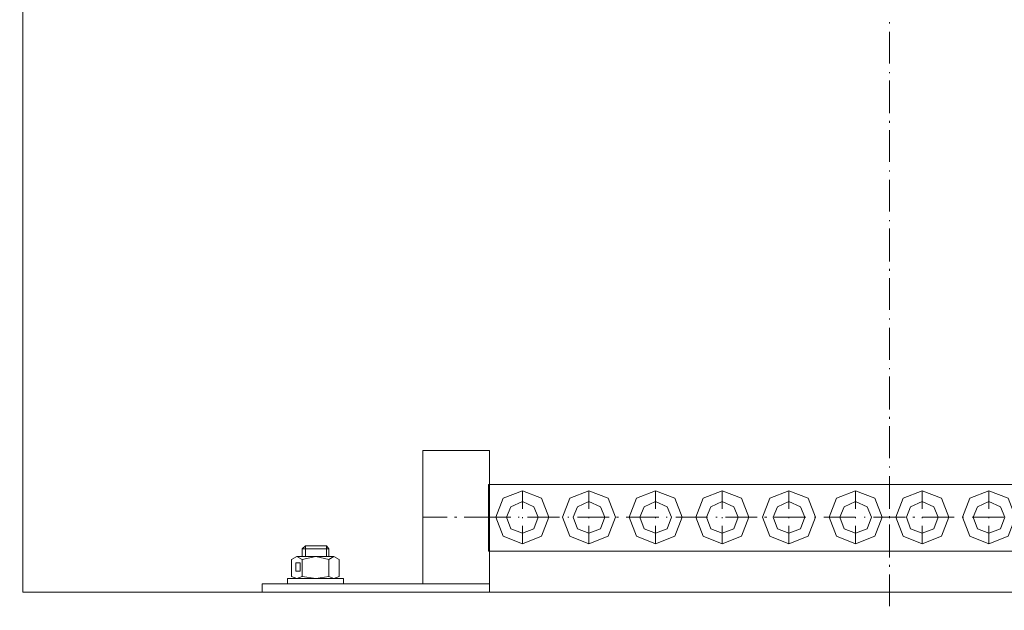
# Model space of a CAD drawing. Extents: x -23500 to 2637, y 21242 to 29547.
# Tile 104 of 121: x -6289 to -5828, y 26540 to 26816. Entities that reach past the tile are written whole.
import ezdxf

# ---------------------------------------------------------------- set-up
doc = ezdxf.new("R2010")
doc.units = 0
doc.header["$LTSCALE"] = 25
doc.layers.get('0').update_dxf_attribs({"linetype": 'CONTINUOUS', "lineweight": 13})

msp = doc.modelspace()

# ---------------------------------------------------------------- linework, layer by layer
at = {"color": 7, "lineweight": 9}
msp.add_circle((-5881.778, 26923.234), 837.495, dxfattribs=at)
for points in [[(-6287.759, 26547.994), (-6287.759, 26547.994), (-6287.759, 27323.766), (-6287.759, 27323.766)], [(-5881.784, 26814.679), (-5881.784, 26814.679), (-5881.784, 26815.171), (-5881.784, 26815.171)], [(-5881.784, 26795.845), (-5881.784, 26795.845), (-5881.784, 26810.718), (-5881.784, 26810.718)], [(-5881.784, 26791.38), (-5881.784, 26791.38), (-5881.784, 26791.872), (-5881.784, 26791.872)], [(-5881.784, 26772.546), (-5881.784, 26772.546), (-5881.784, 26787.911), (-5881.784, 26787.911)], [(-5881.784, 26768.081), (-5881.784, 26768.081), (-5881.784, 26769.065), (-5881.784, 26769.065)], [(-5881.784, 26749.739), (-5881.784, 26749.739), (-5881.784, 26764.612), (-5881.784, 26764.612)], [(-5881.784, 26745.286), (-5881.784, 26745.286), (-5881.784, 26745.778), (-5881.784, 26745.778)], [(-5881.784, 26726.44), (-5881.784, 26726.44), (-5881.784, 26741.312), (-5881.784, 26741.312)], [(-5881.784, 26721.974), (-5881.784, 26721.974), (-5881.784, 26722.479), (-5881.784, 26722.479)], [(-5881.784, 26703.141), (-5881.784, 26703.141), (-5881.784, 26718.518), (-5881.784, 26718.518)], [(-5881.784, 26698.675), (-5881.784, 26698.675), (-5881.784, 26699.672), (-5881.784, 26699.672)], [(-5881.784, 26680.346), (-5881.784, 26680.346), (-5881.784, 26695.206), (-5881.784, 26695.206)], [(-5881.784, 26675.881), (-5881.784, 26675.881), (-5881.784, 26676.373), (-5881.784, 26676.373)], [(-5881.784, 26657.047), (-5881.784, 26657.047), (-5881.784, 26671.92), (-5881.784, 26671.92)], [(-5881.784, 26652.582), (-5881.784, 26652.582), (-5881.784, 26653.074), (-5881.784, 26653.074)], [(-5881.784, 26633.748), (-5881.784, 26633.748), (-5881.784, 26649.113), (-5881.784, 26649.113)], [(-5881.784, 26629.282), (-5881.784, 26629.282), (-5881.784, 26630.279), (-5881.784, 26630.279)], [(-5881.784, 26610.941), (-5881.784, 26610.941), (-5881.784, 26625.813), (-5881.784, 26625.813)], [(-5881.784, 26606.475), (-5881.784, 26606.475), (-5881.784, 26606.98), (-5881.784, 26606.98)], [(-5881.784, 26587.654), (-5881.784, 26587.654), (-5881.784, 26602.514), (-5881.784, 26602.514)], [(-6053.784, 26587.15), (-6053.784, 26587.15), (-6053.784, 26595.576), (-6053.784, 26595.576)], [(-6022.563, 26587.15), (-6022.563, 26587.15), (-6022.563, 26595.576), (-6022.563, 26595.576)], [(-5991.329, 26587.15), (-5991.329, 26587.15), (-5991.329, 26595.576), (-5991.329, 26595.576)], [(-5960.096, 26587.15), (-5960.096, 26587.15), (-5960.096, 26595.576), (-5960.096, 26595.576)], [(-5928.875, 26587.15), (-5928.875, 26587.15), (-5928.875, 26595.576), (-5928.875, 26595.576)], [(-5897.641, 26587.15), (-5897.641, 26587.15), (-5897.641, 26595.576), (-5897.641, 26595.576)], [(-5881.784, 26598.553), (-5881.784, 26598.553), (-5881.784, 26587.15), (-5881.784, 26587.15)], [(-5866.407, 26587.15), (-5866.407, 26587.15), (-5866.407, 26595.576), (-5866.407, 26595.576)], [(-5835.186, 26587.15), (-5835.186, 26587.15), (-5835.186, 26595.576), (-5835.186, 26595.576)], [(-6100.382, 26583.189), (-6100.382, 26583.189), (-6088.979, 26583.189), (-6088.979, 26583.189)], [(-6085.51, 26583.189), (-6085.51, 26583.189), (-6084.526, 26583.189), (-6084.526, 26583.189)], [(-6081.057, 26583.189), (-6081.057, 26583.189), (-6069.161, 26583.189), (-6069.161, 26583.189)], [(-6059.246, 26583.189), (-6059.246, 26583.189), (-6069.653, 26583.189), (-6069.653, 26583.189)], [(-6055.273, 26583.189), (-6055.273, 26583.189), (-6055.777, 26583.189), (-6055.777, 26583.189)], [(-6053.784, 26582.684), (-6053.784, 26582.684), (-6053.784, 26583.189), (-6053.784, 26583.189)], [(-6036.439, 26583.189), (-6036.439, 26583.189), (-6051.312, 26583.189), (-6051.312, 26583.189)], [(-6031.974, 26583.189), (-6031.974, 26583.189), (-6032.478, 26583.189), (-6032.478, 26583.189)], [(-6013.14, 26583.189), (-6013.14, 26583.189), (-6028.013, 26583.189), (-6028.013, 26583.189)], [(-6022.563, 26582.684), (-6022.563, 26582.684), (-6022.563, 26583.189), (-6022.563, 26583.189)], [(-6008.674, 26583.189), (-6008.674, 26583.189), (-6009.671, 26583.189), (-6009.671, 26583.189)], [(-5989.841, 26583.189), (-5989.841, 26583.189), (-6005.205, 26583.189), (-6005.205, 26583.189)], [(-5991.329, 26582.684), (-5991.329, 26582.684), (-5991.329, 26583.189), (-5991.329, 26583.189)], [(-5985.88, 26583.189), (-5985.88, 26583.189), (-5986.372, 26583.189), (-5986.372, 26583.189)], [(-5967.046, 26583.189), (-5967.046, 26583.189), (-5981.919, 26583.189), (-5981.919, 26583.189)], [(-5962.581, 26583.189), (-5962.581, 26583.189), (-5963.073, 26583.189), (-5963.073, 26583.189)], [(-5960.096, 26582.684), (-5960.096, 26582.684), (-5960.096, 26583.189), (-5960.096, 26583.189)], [(-5943.747, 26583.189), (-5943.747, 26583.189), (-5958.607, 26583.189), (-5958.607, 26583.189)], [(-5939.282, 26583.189), (-5939.282, 26583.189), (-5940.278, 26583.189), (-5940.278, 26583.189)], [(-5920.94, 26583.189), (-5920.94, 26583.189), (-5935.813, 26583.189), (-5935.813, 26583.189)], [(-5928.875, 26582.684), (-5928.875, 26582.684), (-5928.875, 26583.189), (-5928.875, 26583.189)], [(-5916.487, 26583.189), (-5916.487, 26583.189), (-5916.979, 26583.189), (-5916.979, 26583.189)], [(-5897.641, 26583.189), (-5897.641, 26583.189), (-5912.514, 26583.189), (-5912.514, 26583.189)], [(-5897.641, 26582.684), (-5897.641, 26582.684), (-5897.641, 26583.189), (-5897.641, 26583.189)], [(-5893.188, 26583.189), (-5893.188, 26583.189), (-5893.68, 26583.189), (-5893.68, 26583.189)], [(-5874.342, 26583.189), (-5874.342, 26583.189), (-5889.214, 26583.189), (-5889.214, 26583.189)], [(-5881.784, 26583.189), (-5881.784, 26583.189), (-5881.784, 26583.681), (-5881.784, 26583.681)], [(-5881.784, 26583.189), (-5881.784, 26583.189), (-5881.784, 26582.684), (-5881.784, 26582.684)], [(-5869.889, 26583.189), (-5869.889, 26583.189), (-5870.873, 26583.189), (-5870.873, 26583.189)], [(-5851.535, 26583.189), (-5851.535, 26583.189), (-5866.407, 26583.189), (-5866.407, 26583.189)], [(-5866.407, 26582.684), (-5866.407, 26582.684), (-5866.407, 26583.189), (-5866.407, 26583.189)], [(-5847.082, 26583.189), (-5847.082, 26583.189), (-5847.574, 26583.189), (-5847.574, 26583.189)], [(-5828.248, 26583.189), (-5828.248, 26583.189), (-5843.108, 26583.189), (-5843.108, 26583.189)], [(-5835.186, 26582.684), (-5835.186, 26582.684), (-5835.186, 26583.189), (-5835.186, 26583.189)], [(-6053.784, 26570.789), (-6053.784, 26570.789), (-6053.784, 26579.215), (-6053.784, 26579.215)], [(-6022.563, 26570.789), (-6022.563, 26570.789), (-6022.563, 26579.215), (-6022.563, 26579.215)], [(-5991.329, 26570.789), (-5991.329, 26570.789), (-5991.329, 26579.215), (-5991.329, 26579.215)], [(-5960.096, 26570.789), (-5960.096, 26570.789), (-5960.096, 26579.215), (-5960.096, 26579.215)], [(-5928.875, 26570.789), (-5928.875, 26570.789), (-5928.875, 26579.215), (-5928.875, 26579.215)], [(-5897.641, 26570.789), (-5897.641, 26570.789), (-5897.641, 26579.215), (-5897.641, 26579.215)], [(-5881.784, 26564.343), (-5881.784, 26564.343), (-5881.784, 26579.72), (-5881.784, 26579.72)], [(-5881.784, 26579.215), (-5881.784, 26579.215), (-5881.784, 26567.32), (-5881.784, 26567.32)], [(-5866.407, 26570.789), (-5866.407, 26570.789), (-5866.407, 26579.215), (-5866.407, 26579.215)], [(-5835.186, 26570.789), (-5835.186, 26570.789), (-5835.186, 26579.215), (-5835.186, 26579.215)], [(-6155.407, 26569.805), (-6155.407, 26569.805), (-6156.896, 26568.316), (-6156.896, 26568.316)], [(-6144.508, 26568.316), (-6144.508, 26568.316), (-6156.896, 26568.316), (-6156.896, 26568.316)], [(-6156.896, 26564.847), (-6156.896, 26564.847), (-6156.896, 26568.316), (-6156.896, 26568.316)], [(-6155.407, 26569.805), (-6155.407, 26569.805), (-6145.492, 26569.805), (-6145.492, 26569.805)], [(-6155.407, 26569.805), (-6155.407, 26569.805), (-6155.407, 26564.847), (-6155.407, 26564.847)], [(-6144.508, 26568.316), (-6144.508, 26568.316), (-6145.492, 26569.805), (-6145.492, 26569.805)], [(-6145.492, 26569.805), (-6145.492, 26569.805), (-6145.492, 26564.847), (-6145.492, 26564.847)], [(-6144.508, 26564.847), (-6144.508, 26564.847), (-6144.508, 26568.316), (-6144.508, 26568.316)], [(-6161.853, 26555.424), (-6161.853, 26555.424), (-6161.853, 26563.359), (-6161.853, 26563.359)], [(-6159.368, 26564.847), (-6159.368, 26564.847), (-6150.45, 26564.847), (-6150.45, 26564.847)], [(-6156.896, 26555.424), (-6156.896, 26555.424), (-6156.896, 26563.359), (-6156.896, 26563.359)], [(-6142.023, 26564.847), (-6142.023, 26564.847), (-6150.45, 26564.847), (-6150.45, 26564.847)], [(-6144.508, 26555.424), (-6144.508, 26555.424), (-6144.508, 26563.359), (-6144.508, 26563.359)], [(-6139.551, 26555.424), (-6139.551, 26555.424), (-6139.551, 26563.359), (-6139.551, 26563.359)], [(-5881.784, 26559.89), (-5881.784, 26559.89), (-5881.784, 26560.874), (-5881.784, 26560.874)], [(-6142.023, 26554.427), (-6142.023, 26554.427), (-6159.368, 26554.427), (-6159.368, 26554.427)], [(-5881.784, 26541.548), (-5881.784, 26541.548), (-5881.784, 26556.408), (-5881.784, 26556.408)], [(-5475.797, 26547.994), (-5475.797, 26547.994), (-6287.759, 26547.994), (-6287.759, 26547.994)]]:
    msp.add_open_spline(points, degree=3, dxfattribs=at)
for points, knots in [([(-6100.382, 26551.955), (-6100.382, 26551.955), (-6069.155, 26551.955), (-6069.155, 26551.955), (-6069.155, 26551.955), (-6069.155, 26614.414), (-6069.155, 26614.414), (-6069.155, 26614.414), (-6100.382, 26614.414), (-6100.382, 26614.414), (-6100.382, 26614.414), (-6100.382, 26551.955), (-6100.382, 26551.955)], [0, 0, 0, 0, 1, 1, 1, 2, 2, 2, 3, 3, 3, 4, 4, 4, 4]), ([(-5694.407, 26567.32), (-5694.407, 26567.32), (-6069.666, 26567.32), (-6069.666, 26567.32), (-6069.666, 26567.32), (-6069.666, 26598.553), (-6069.666, 26598.553), (-6069.666, 26598.553), (-5694.407, 26598.553), (-5694.407, 26598.553), (-5694.407, 26598.553), (-5694.407, 26567.32), (-5694.407, 26567.32)], [0, 0, 0, 0, 1, 1, 1, 2, 2, 2, 3, 3, 3, 4, 4, 4, 4]), ([(-6066.184, 26583.189), (-6066.184, 26583.189), (-6062.715, 26574.258), (-6062.715, 26574.258), (-6062.715, 26574.258), (-6053.784, 26570.789), (-6053.784, 26570.789), (-6053.784, 26570.789), (-6044.866, 26574.258), (-6044.866, 26574.258), (-6044.866, 26574.258), (-6041.397, 26583.189), (-6041.397, 26583.189), (-6041.397, 26583.189), (-6044.866, 26592.107), (-6044.866, 26592.107), (-6044.866, 26592.107), (-6053.784, 26595.576), (-6053.784, 26595.576), (-6053.784, 26595.576), (-6062.715, 26592.107), (-6062.715, 26592.107), (-6062.715, 26592.107), (-6066.184, 26583.189), (-6066.184, 26583.189), (-6066.184, 26583.189), (-6066.184, 26583.189), (-6066.184, 26583.189)], [0, 0, 0, 0, 1, 1, 1, 2, 2, 2, 3, 3, 3, 4, 4, 4, 5, 5, 5, 6, 6, 6, 7, 7, 7, 8, 8, 8, 9, 9, 9, 9]), ([(-6034.951, 26583.189), (-6034.951, 26583.189), (-6031.482, 26574.258), (-6031.482, 26574.258), (-6031.482, 26574.258), (-6022.563, 26570.789), (-6022.563, 26570.789), (-6022.563, 26570.789), (-6013.632, 26574.258), (-6013.632, 26574.258), (-6013.632, 26574.258), (-6010.163, 26583.189), (-6010.163, 26583.189), (-6010.163, 26583.189), (-6013.632, 26592.107), (-6013.632, 26592.107), (-6013.632, 26592.107), (-6022.563, 26595.576), (-6022.563, 26595.576), (-6022.563, 26595.576), (-6031.482, 26592.107), (-6031.482, 26592.107), (-6031.482, 26592.107), (-6034.951, 26583.189), (-6034.951, 26583.189), (-6034.951, 26583.189), (-6034.951, 26583.189), (-6034.951, 26583.189)], [0, 0, 0, 0, 1, 1, 1, 2, 2, 2, 3, 3, 3, 4, 4, 4, 5, 5, 5, 6, 6, 6, 7, 7, 7, 8, 8, 8, 9, 9, 9, 9]), ([(-6003.717, 26583.189), (-6003.717, 26583.189), (-6000.248, 26574.258), (-6000.248, 26574.258), (-6000.248, 26574.258), (-5991.329, 26570.789), (-5991.329, 26570.789), (-5991.329, 26570.789), (-5982.411, 26574.258), (-5982.411, 26574.258), (-5982.411, 26574.258), (-5978.942, 26583.189), (-5978.942, 26583.189), (-5978.942, 26583.189), (-5982.411, 26592.107), (-5982.411, 26592.107), (-5982.411, 26592.107), (-5991.329, 26595.576), (-5991.329, 26595.576), (-5991.329, 26595.576), (-6000.248, 26592.107), (-6000.248, 26592.107), (-6000.248, 26592.107), (-6003.717, 26583.189), (-6003.717, 26583.189), (-6003.717, 26583.189), (-6003.717, 26583.189), (-6003.717, 26583.189)], [0, 0, 0, 0, 1, 1, 1, 2, 2, 2, 3, 3, 3, 4, 4, 4, 5, 5, 5, 6, 6, 6, 7, 7, 7, 8, 8, 8, 9, 9, 9, 9]), ([(-5972.496, 26583.189), (-5972.496, 26583.189), (-5969.027, 26574.258), (-5969.027, 26574.258), (-5969.027, 26574.258), (-5960.096, 26570.789), (-5960.096, 26570.789), (-5960.096, 26570.789), (-5951.177, 26574.258), (-5951.177, 26574.258), (-5951.177, 26574.258), (-5947.708, 26583.189), (-5947.708, 26583.189), (-5947.708, 26583.189), (-5951.177, 26592.107), (-5951.177, 26592.107), (-5951.177, 26592.107), (-5960.096, 26595.576), (-5960.096, 26595.576), (-5960.096, 26595.576), (-5969.027, 26592.107), (-5969.027, 26592.107), (-5969.027, 26592.107), (-5972.496, 26583.189), (-5972.496, 26583.189), (-5972.496, 26583.189), (-5972.496, 26583.189), (-5972.496, 26583.189)], [0, 0, 0, 0, 1, 1, 1, 2, 2, 2, 3, 3, 3, 4, 4, 4, 5, 5, 5, 6, 6, 6, 7, 7, 7, 8, 8, 8, 9, 9, 9, 9]), ([(-5941.262, 26583.189), (-5941.262, 26583.189), (-5937.793, 26574.258), (-5937.793, 26574.258), (-5937.793, 26574.258), (-5928.875, 26570.789), (-5928.875, 26570.789), (-5928.875, 26570.789), (-5919.943, 26574.258), (-5919.943, 26574.258), (-5919.943, 26574.258), (-5916.487, 26583.189), (-5916.487, 26583.189), (-5916.487, 26583.189), (-5919.943, 26592.107), (-5919.943, 26592.107), (-5919.943, 26592.107), (-5928.875, 26595.576), (-5928.875, 26595.576), (-5928.875, 26595.576), (-5937.793, 26592.107), (-5937.793, 26592.107), (-5937.793, 26592.107), (-5941.262, 26583.189), (-5941.262, 26583.189), (-5941.262, 26583.189), (-5941.262, 26583.189), (-5941.262, 26583.189)], [0, 0, 0, 0, 1, 1, 1, 2, 2, 2, 3, 3, 3, 4, 4, 4, 5, 5, 5, 6, 6, 6, 7, 7, 7, 8, 8, 8, 9, 9, 9, 9]), ([(-5910.041, 26583.189), (-5910.041, 26583.189), (-5906.572, 26574.258), (-5906.572, 26574.258), (-5906.572, 26574.258), (-5897.641, 26570.789), (-5897.641, 26570.789), (-5897.641, 26570.789), (-5888.722, 26574.258), (-5888.722, 26574.258), (-5888.722, 26574.258), (-5885.253, 26583.189), (-5885.253, 26583.189), (-5885.253, 26583.189), (-5888.722, 26592.107), (-5888.722, 26592.107), (-5888.722, 26592.107), (-5897.641, 26595.576), (-5897.641, 26595.576), (-5897.641, 26595.576), (-5906.572, 26592.107), (-5906.572, 26592.107), (-5906.572, 26592.107), (-5910.041, 26583.189), (-5910.041, 26583.189), (-5910.041, 26583.189), (-5910.041, 26583.189), (-5910.041, 26583.189)], [0, 0, 0, 0, 1, 1, 1, 2, 2, 2, 3, 3, 3, 4, 4, 4, 5, 5, 5, 6, 6, 6, 7, 7, 7, 8, 8, 8, 9, 9, 9, 9]), ([(-5878.807, 26583.189), (-5878.807, 26583.189), (-5875.338, 26574.258), (-5875.338, 26574.258), (-5875.338, 26574.258), (-5866.407, 26570.789), (-5866.407, 26570.789), (-5866.407, 26570.789), (-5857.489, 26574.258), (-5857.489, 26574.258), (-5857.489, 26574.258), (-5854.02, 26583.189), (-5854.02, 26583.189), (-5854.02, 26583.189), (-5857.489, 26592.107), (-5857.489, 26592.107), (-5857.489, 26592.107), (-5866.407, 26595.576), (-5866.407, 26595.576), (-5866.407, 26595.576), (-5875.338, 26592.107), (-5875.338, 26592.107), (-5875.338, 26592.107), (-5878.807, 26583.189), (-5878.807, 26583.189), (-5878.807, 26583.189), (-5878.807, 26583.189), (-5878.807, 26583.189)], [0, 0, 0, 0, 1, 1, 1, 2, 2, 2, 3, 3, 3, 4, 4, 4, 5, 5, 5, 6, 6, 6, 7, 7, 7, 8, 8, 8, 9, 9, 9, 9]), ([(-5847.574, 26583.189), (-5847.574, 26583.189), (-5844.105, 26574.258), (-5844.105, 26574.258), (-5844.105, 26574.258), (-5835.186, 26570.789), (-5835.186, 26570.789), (-5835.186, 26570.789), (-5826.268, 26574.258), (-5826.268, 26574.258), (-5826.268, 26574.258), (-5822.799, 26583.189), (-5822.799, 26583.189), (-5822.799, 26583.189), (-5826.268, 26592.107), (-5826.268, 26592.107), (-5826.268, 26592.107), (-5835.186, 26595.576), (-5835.186, 26595.576), (-5835.186, 26595.576), (-5844.105, 26592.107), (-5844.105, 26592.107), (-5844.105, 26592.107), (-5847.574, 26583.189), (-5847.574, 26583.189), (-5847.574, 26583.189), (-5847.574, 26583.189), (-5847.574, 26583.189)], [0, 0, 0, 0, 1, 1, 1, 2, 2, 2, 3, 3, 3, 4, 4, 4, 5, 5, 5, 6, 6, 6, 7, 7, 7, 8, 8, 8, 9, 9, 9, 9]), ([(-6061.227, 26583.189), (-6061.227, 26583.189), (-6059.246, 26577.727), (-6059.246, 26577.727), (-6059.246, 26577.727), (-6053.784, 26575.746), (-6053.784, 26575.746), (-6053.784, 26575.746), (-6048.335, 26577.727), (-6048.335, 26577.727), (-6048.335, 26577.727), (-6046.354, 26583.189), (-6046.354, 26583.189), (-6046.354, 26583.189), (-6048.335, 26588.146), (-6048.335, 26588.146), (-6048.335, 26588.146), (-6053.784, 26590.619), (-6053.784, 26590.619), (-6053.784, 26590.619), (-6059.246, 26588.146), (-6059.246, 26588.146), (-6059.246, 26588.146), (-6061.227, 26583.189), (-6061.227, 26583.189), (-6061.227, 26583.189), (-6061.227, 26583.189), (-6061.227, 26583.189)], [0, 0, 0, 0, 1, 1, 1, 2, 2, 2, 3, 3, 3, 4, 4, 4, 5, 5, 5, 6, 6, 6, 7, 7, 7, 8, 8, 8, 9, 9, 9, 9]), ([(-6029.993, 26583.189), (-6029.993, 26583.189), (-6028.013, 26577.727), (-6028.013, 26577.727), (-6028.013, 26577.727), (-6022.563, 26575.746), (-6022.563, 26575.746), (-6022.563, 26575.746), (-6017.101, 26577.727), (-6017.101, 26577.727), (-6017.101, 26577.727), (-6015.121, 26583.189), (-6015.121, 26583.189), (-6015.121, 26583.189), (-6017.101, 26588.146), (-6017.101, 26588.146), (-6017.101, 26588.146), (-6022.563, 26590.619), (-6022.563, 26590.619), (-6022.563, 26590.619), (-6028.013, 26588.146), (-6028.013, 26588.146), (-6028.013, 26588.146), (-6029.993, 26583.189), (-6029.993, 26583.189), (-6029.993, 26583.189), (-6029.993, 26583.189), (-6029.993, 26583.189)], [0, 0, 0, 0, 1, 1, 1, 2, 2, 2, 3, 3, 3, 4, 4, 4, 5, 5, 5, 6, 6, 6, 7, 7, 7, 8, 8, 8, 9, 9, 9, 9]), ([(-5998.759, 26583.189), (-5998.759, 26583.189), (-5996.779, 26577.727), (-5996.779, 26577.727), (-5996.779, 26577.727), (-5991.329, 26575.746), (-5991.329, 26575.746), (-5991.329, 26575.746), (-5985.88, 26577.727), (-5985.88, 26577.727), (-5985.88, 26577.727), (-5983.899, 26583.189), (-5983.899, 26583.189), (-5983.899, 26583.189), (-5985.88, 26588.146), (-5985.88, 26588.146), (-5985.88, 26588.146), (-5991.329, 26590.619), (-5991.329, 26590.619), (-5991.329, 26590.619), (-5996.779, 26588.146), (-5996.779, 26588.146), (-5996.779, 26588.146), (-5998.759, 26583.189), (-5998.759, 26583.189), (-5998.759, 26583.189), (-5998.759, 26583.189), (-5998.759, 26583.189)], [0, 0, 0, 0, 1, 1, 1, 2, 2, 2, 3, 3, 3, 4, 4, 4, 5, 5, 5, 6, 6, 6, 7, 7, 7, 8, 8, 8, 9, 9, 9, 9]), ([(-5967.538, 26583.189), (-5967.538, 26583.189), (-5965.558, 26577.727), (-5965.558, 26577.727), (-5965.558, 26577.727), (-5960.096, 26575.746), (-5960.096, 26575.746), (-5960.096, 26575.746), (-5954.646, 26577.727), (-5954.646, 26577.727), (-5954.646, 26577.727), (-5952.666, 26583.189), (-5952.666, 26583.189), (-5952.666, 26583.189), (-5954.646, 26588.146), (-5954.646, 26588.146), (-5954.646, 26588.146), (-5960.096, 26590.619), (-5960.096, 26590.619), (-5960.096, 26590.619), (-5965.558, 26588.146), (-5965.558, 26588.146), (-5965.558, 26588.146), (-5967.538, 26583.189), (-5967.538, 26583.189), (-5967.538, 26583.189), (-5967.538, 26583.189), (-5967.538, 26583.189)], [0, 0, 0, 0, 1, 1, 1, 2, 2, 2, 3, 3, 3, 4, 4, 4, 5, 5, 5, 6, 6, 6, 7, 7, 7, 8, 8, 8, 9, 9, 9, 9]), ([(-5936.305, 26583.189), (-5936.305, 26583.189), (-5934.324, 26577.727), (-5934.324, 26577.727), (-5934.324, 26577.727), (-5928.875, 26575.746), (-5928.875, 26575.746), (-5928.875, 26575.746), (-5923.413, 26577.727), (-5923.413, 26577.727), (-5923.413, 26577.727), (-5921.432, 26583.189), (-5921.432, 26583.189), (-5921.432, 26583.189), (-5923.413, 26588.146), (-5923.413, 26588.146), (-5923.413, 26588.146), (-5928.875, 26590.619), (-5928.875, 26590.619), (-5928.875, 26590.619), (-5934.324, 26588.146), (-5934.324, 26588.146), (-5934.324, 26588.146), (-5936.305, 26583.189), (-5936.305, 26583.189), (-5936.305, 26583.189), (-5936.305, 26583.189), (-5936.305, 26583.189)], [0, 0, 0, 0, 1, 1, 1, 2, 2, 2, 3, 3, 3, 4, 4, 4, 5, 5, 5, 6, 6, 6, 7, 7, 7, 8, 8, 8, 9, 9, 9, 9]), ([(-5905.084, 26583.189), (-5905.084, 26583.189), (-5903.09, 26577.727), (-5903.09, 26577.727), (-5903.09, 26577.727), (-5897.641, 26575.746), (-5897.641, 26575.746), (-5897.641, 26575.746), (-5892.191, 26577.727), (-5892.191, 26577.727), (-5892.191, 26577.727), (-5890.211, 26583.189), (-5890.211, 26583.189), (-5890.211, 26583.189), (-5892.191, 26588.146), (-5892.191, 26588.146), (-5892.191, 26588.146), (-5897.641, 26590.619), (-5897.641, 26590.619), (-5897.641, 26590.619), (-5903.09, 26588.146), (-5903.09, 26588.146), (-5903.09, 26588.146), (-5905.084, 26583.189), (-5905.084, 26583.189), (-5905.084, 26583.189), (-5905.084, 26583.189), (-5905.084, 26583.189)], [0, 0, 0, 0, 1, 1, 1, 2, 2, 2, 3, 3, 3, 4, 4, 4, 5, 5, 5, 6, 6, 6, 7, 7, 7, 8, 8, 8, 9, 9, 9, 9]), ([(-5873.85, 26583.189), (-5873.85, 26583.189), (-5871.869, 26577.727), (-5871.869, 26577.727), (-5871.869, 26577.727), (-5866.407, 26575.746), (-5866.407, 26575.746), (-5866.407, 26575.746), (-5860.958, 26577.727), (-5860.958, 26577.727), (-5860.958, 26577.727), (-5858.977, 26583.189), (-5858.977, 26583.189), (-5858.977, 26583.189), (-5860.958, 26588.146), (-5860.958, 26588.146), (-5860.958, 26588.146), (-5866.407, 26590.619), (-5866.407, 26590.619), (-5866.407, 26590.619), (-5871.869, 26588.146), (-5871.869, 26588.146), (-5871.869, 26588.146), (-5873.85, 26583.189), (-5873.85, 26583.189), (-5873.85, 26583.189), (-5873.85, 26583.189), (-5873.85, 26583.189)], [0, 0, 0, 0, 1, 1, 1, 2, 2, 2, 3, 3, 3, 4, 4, 4, 5, 5, 5, 6, 6, 6, 7, 7, 7, 8, 8, 8, 9, 9, 9, 9]), ([(-5842.616, 26583.189), (-5842.616, 26583.189), (-5840.636, 26577.727), (-5840.636, 26577.727), (-5840.636, 26577.727), (-5835.186, 26575.746), (-5835.186, 26575.746), (-5835.186, 26575.746), (-5829.737, 26577.727), (-5829.737, 26577.727), (-5829.737, 26577.727), (-5827.756, 26583.189), (-5827.756, 26583.189), (-5827.756, 26583.189), (-5829.737, 26588.146), (-5829.737, 26588.146), (-5829.737, 26588.146), (-5835.186, 26590.619), (-5835.186, 26590.619), (-5835.186, 26590.619), (-5840.636, 26588.146), (-5840.636, 26588.146), (-5840.636, 26588.146), (-5842.616, 26583.189), (-5842.616, 26583.189), (-5842.616, 26583.189), (-5842.616, 26583.189), (-5842.616, 26583.189)], [0, 0, 0, 0, 1, 1, 1, 2, 2, 2, 3, 3, 3, 4, 4, 4, 5, 5, 5, 6, 6, 6, 7, 7, 7, 8, 8, 8, 9, 9, 9, 9]), ([(-6156.896, 26563.359), (-6156.896, 26563.359), (-6159.368, 26564.847), (-6159.368, 26564.847), (-6159.368, 26564.847), (-6161.853, 26563.359), (-6161.853, 26563.359)], [0, 0, 0, 0, 1, 1, 1, 2, 2, 2, 2]), ([(-6144.508, 26563.359), (-6144.508, 26563.359), (-6150.45, 26564.847), (-6150.45, 26564.847), (-6150.45, 26564.847), (-6156.896, 26563.359), (-6156.896, 26563.359)], [0, 0, 0, 0, 1, 1, 1, 2, 2, 2, 2]), ([(-6139.551, 26563.359), (-6139.551, 26563.359), (-6142.023, 26564.847), (-6142.023, 26564.847), (-6142.023, 26564.847), (-6144.508, 26563.359), (-6144.508, 26563.359)], [0, 0, 0, 0, 1, 1, 1, 2, 2, 2, 2]), ([(-6157.88, 26557.896), (-6157.88, 26557.896), (-6159.864, 26557.896), (-6159.864, 26557.896), (-6159.864, 26557.896), (-6159.864, 26561.862), (-6159.864, 26561.862), (-6159.864, 26561.862), (-6157.88, 26561.862), (-6157.88, 26561.862), (-6157.88, 26561.862), (-6157.88, 26557.896), (-6157.88, 26557.896)], [0, 0, 0, 0, 1, 1, 1, 2, 2, 2, 3, 3, 3, 4, 4, 4, 4]), ([(-6137.558, 26554.427), (-6137.558, 26554.427), (-6163.829, 26554.427), (-6163.829, 26554.427), (-6163.829, 26554.427), (-6163.829, 26551.949), (-6163.829, 26551.949), (-6163.829, 26551.949), (-6137.558, 26551.949), (-6137.558, 26551.949), (-6137.558, 26551.949), (-6137.558, 26554.427), (-6137.558, 26554.427)], [0, 0, 0, 0, 1, 1, 1, 2, 2, 2, 3, 3, 3, 4, 4, 4, 4]), ([(-6161.853, 26555.424), (-6161.853, 26555.424), (-6159.368, 26554.427), (-6159.368, 26554.427), (-6159.368, 26554.427), (-6156.896, 26555.424), (-6156.896, 26555.424)], [0, 0, 0, 0, 1, 1, 1, 2, 2, 2, 2]), ([(-6156.896, 26555.424), (-6156.896, 26555.424), (-6150.45, 26554.427), (-6150.45, 26554.427), (-6150.45, 26554.427), (-6144.508, 26555.424), (-6144.508, 26555.424)], [0, 0, 0, 0, 1, 1, 1, 2, 2, 2, 2]), ([(-6144.508, 26555.424), (-6144.508, 26555.424), (-6142.023, 26554.427), (-6142.023, 26554.427), (-6142.023, 26554.427), (-6139.551, 26555.424), (-6139.551, 26555.424)], [0, 0, 0, 0, 1, 1, 1, 2, 2, 2, 2]), ([(-6069.161, 26547.994), (-6069.161, 26547.994), (-6175.734, 26547.994), (-6175.734, 26547.994), (-6175.734, 26547.994), (-6175.734, 26551.96), (-6175.734, 26551.96), (-6175.734, 26551.96), (-6069.161, 26551.96), (-6069.161, 26551.96), (-6069.161, 26551.96), (-6069.161, 26547.994), (-6069.161, 26547.994)], [0, 0, 0, 0, 1, 1, 1, 2, 2, 2, 3, 3, 3, 4, 4, 4, 4])]:
    msp.add_open_spline(points, degree=3, knots=knots, dxfattribs=at)

doc.saveas('drawing.dxf')
